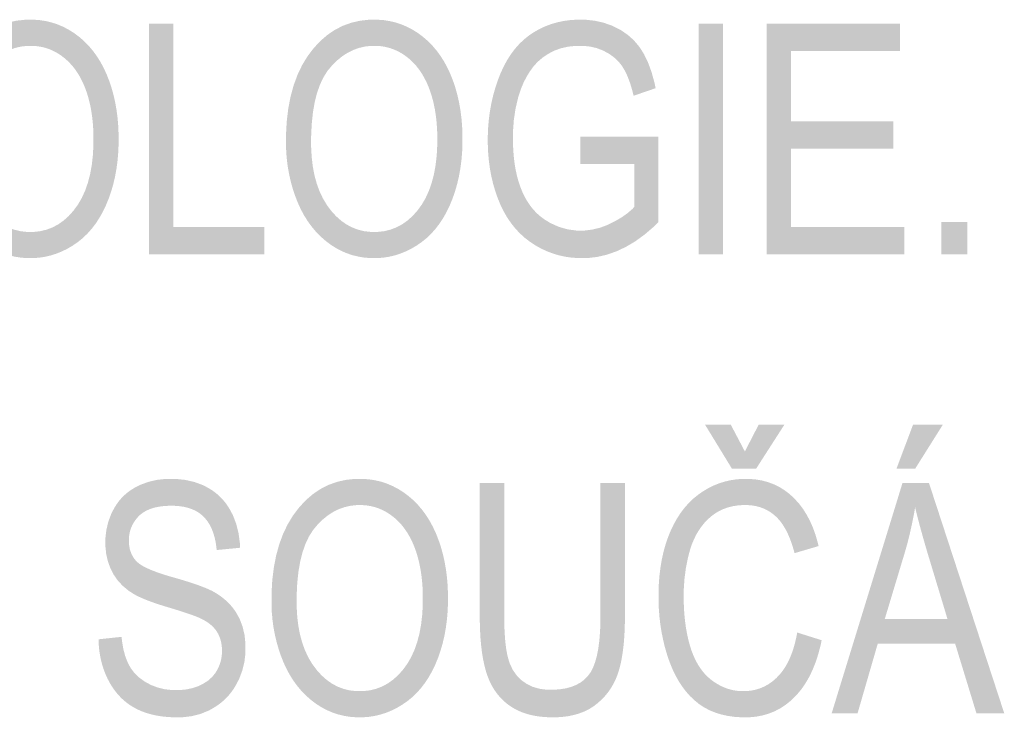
# Model space of a CAD drawing. Header units: millimetres. Extents: x 0 to 78750, y 0 to 63000.
# Tile 59 of 69: x 74565 to 75366, y 12888 to 13456. Entities that reach past the tile are written whole.
import ezdxf

# ---------------------------------------------------------------- set-up
doc = ezdxf.new("R2010")
doc.units = ezdxf.units.MM
doc.header["$LTSCALE"] = 1000
doc.layers.add('Text obecně', color=7, linetype='Continuous')

msp = doc.modelspace()

# ---------------------------------------------------------------- hatches: boundary and pattern name
at = {"layer": 'Text obecně', "linetype": 'Continuous', "lineweight": -3, "transparency": 33554687}
h = msp.add_hatch(color=7, dxfattribs=at)
h.paths.add_polyline_path([(74502.14, 13356.39), (74502.14, 13362.22), (74502.45, 13367.73), (74502.76, 13373.25), (74503.39, 13378.45), (74504.02, 13383.65), (74504.96, 13388.54), (74505.9, 13393.42), (74507.15, 13397.98), (74508.41, 13402.55), (74509.97, 13406.79), (74511.54, 13411.05), (74513.42, 13414.98), (74515.3, 13418.91), (74517.5, 13422.53), (74519.69, 13426.15), (74522.2, 13429.44), (74524.71, 13432.75), (74527.39, 13435.63), (74530.08, 13438.52), (74532.95, 13440.99), (74535.83, 13443.47), (74538.88, 13445.53), (74541.94, 13447.6), (74545.17, 13449.25), (74548.41, 13450.9), (74551.83, 13452.13), (74555.25, 13453.37), (74558.84, 13454.2), (74562.45, 13455.02), (74566.23, 13455.43), (74570.02, 13455.84), (74573.98, 13455.84), (74576.58, 13455.84), (74579.11, 13455.65), (74581.64, 13455.46), (74584.11, 13455.07), (74586.58, 13454.69), (74588.99, 13454.1), (74591.39, 13453.52), (74593.73, 13452.75), (74596.07, 13451.97), (74598.35, 13451), (74600.62, 13450.04), (74602.84, 13448.87), (74605.06, 13447.71), (74607.21, 13446.35), (74609.35, 13445), (74611.44, 13443.45), (74613.52, 13441.9), (74615.49, 13440.2), (74617.45, 13438.49), (74619.28, 13436.63), (74621.12, 13434.78), (74622.83, 13432.77), (74624.55, 13430.76), (74626.14, 13428.6), (74627.72, 13426.44), (74629.19, 13424.13), (74630.65, 13421.81), (74632, 13419.35), (74633.34, 13416.87), (74634.56, 13414.26), (74635.78, 13411.64), (74636.87, 13408.87), (74637.96, 13406.09), (74638.92, 13403.22), (74639.88, 13400.36), (74640.7, 13397.4), (74641.52, 13394.44), (74642.21, 13391.4), (74642.88, 13388.34), (74643.43, 13385.2), (74643.98, 13382.06), (74644.39, 13378.82), (74644.8, 13375.58), (74645.08, 13372.25), (74645.35, 13368.92), (74645.48, 13365.5), (74645.62, 13362.08), (74645.62, 13358.56), (74645.62, 13355), (74645.48, 13351.52), (74645.33, 13348.05), (74645.05, 13344.68), (74644.76, 13341.31), (74644.32, 13338.02), (74643.89, 13334.74), (74643.32, 13331.56), (74642.75, 13328.37), (74642.02, 13325.28), (74641.31, 13322.18), (74640.44, 13319.18), (74639.58, 13316.18), (74638.57, 13313.27), (74637.56, 13310.37), (74636.41, 13307.56), (74635.26, 13304.74), (74633.99, 13302.1), (74632.71, 13299.45), (74631.33, 13296.98), (74629.93, 13294.51), (74628.42, 13292.21), (74626.91, 13289.91), (74625.28, 13287.79), (74623.65, 13285.66), (74621.9, 13283.69), (74620.15, 13281.73), (74618.28, 13279.95), (74616.41, 13278.16), (74614.42, 13276.55), (74612.42, 13274.93), (74610.31, 13273.48), (74608.2, 13272.04), (74606.05, 13270.77), (74603.9, 13269.51), (74601.7, 13268.42), (74599.51, 13267.34), (74597.27, 13266.44), (74595.03, 13265.53), (74592.76, 13264.81), (74590.49, 13264.08), (74588.16, 13263.54), (74585.84, 13263), (74583.49, 13262.64), (74581.13, 13262.28), (74578.72, 13262.1), (74576.33, 13261.91), (74573.88, 13261.91), (74571.23, 13261.91), (74568.65, 13262.11), (74566.07, 13262.31), (74563.57, 13262.71), (74561.06, 13263.11), (74558.62, 13263.71), (74556.19, 13264.31), (74553.82, 13265.11), (74551.45, 13265.91), (74549.16, 13266.91), (74546.86, 13267.9), (74544.64, 13269.1), (74542.41, 13270.3), (74540.25, 13271.7), (74538.09, 13273.1), (74536.01, 13274.7), (74533.93, 13276.3), (74531.97, 13278.04), (74530.01, 13279.78), (74528.18, 13281.67), (74526.35, 13283.56), (74524.64, 13285.6), (74522.93, 13287.63), (74521.36, 13289.82), (74519.77, 13291.99), (74518.32, 13294.33), (74516.87, 13296.65), (74515.54, 13299.12), (74514.21, 13301.59), (74513.01, 13304.22), (74511.81, 13306.84), (74510.74, 13309.6), (74509.66, 13312.36), (74508.72, 13315.17), (74507.78, 13317.97), (74506.97, 13320.82), (74506.17, 13323.66), (74505.5, 13326.55), (74504.82, 13329.43), (74504.29, 13332.35), (74503.75, 13335.28), (74503.34, 13338.24), (74502.94, 13341.21), (74502.68, 13344.21), (74502.41, 13347.22), (74502.27, 13350.26), (74502.14, 13353.31)], flags=16)
h.paths.add_polyline_path([(74522.6, 13356.07), (74522.6, 13351.83), (74522.83, 13347.82), (74523.06, 13343.81), (74523.51, 13340.03), (74523.97, 13336.24), (74524.65, 13332.69), (74525.34, 13329.13), (74526.25, 13325.79), (74527.16, 13322.46), (74528.3, 13319.34), (74529.44, 13316.24), (74530.81, 13313.34), (74532.17, 13310.46), (74533.77, 13307.8), (74535.37, 13305.14), (74537.19, 13302.7), (74539.01, 13300.27), (74540.95, 13298.13), (74542.89, 13296), (74544.94, 13294.17), (74547, 13292.35), (74549.17, 13290.82), (74551.34, 13289.31), (74553.63, 13288.08), (74555.91, 13286.87), (74558.32, 13285.95), (74560.72, 13285.03), (74563.23, 13284.43), (74565.76, 13283.81), (74568.39, 13283.51), (74571.03, 13283.21), (74573.78, 13283.21), (74576.58, 13283.21), (74579.26, 13283.51), (74581.93, 13283.82), (74584.49, 13284.44), (74587.04, 13285.05), (74589.47, 13285.98), (74591.9, 13286.9), (74594.21, 13288.13), (74596.51, 13289.36), (74598.69, 13290.89), (74600.88, 13292.43), (74602.94, 13294.28), (74605, 13296.13), (74606.93, 13298.28), (74608.86, 13300.43), (74610.67, 13302.89), (74612.48, 13305.36), (74614.07, 13308.07), (74615.65, 13310.79), (74617.01, 13313.76), (74618.37, 13316.74), (74619.5, 13319.98), (74620.63, 13323.21), (74621.53, 13326.7), (74622.44, 13330.19), (74623.12, 13333.94), (74623.8, 13337.69), (74624.25, 13341.7), (74624.71, 13345.71), (74624.93, 13349.97), (74625.15, 13354.23), (74625.15, 13358.75), (74625.15, 13361.61), (74625.06, 13364.38), (74624.96, 13367.15), (74624.77, 13369.83), (74624.57, 13372.51), (74624.29, 13375.09), (74623.99, 13377.68), (74623.61, 13380.18), (74623.22, 13382.68), (74622.73, 13385.08), (74622.25, 13387.49), (74621.68, 13389.8), (74621.09, 13392.11), (74620.42, 13394.34), (74619.74, 13396.56), (74618.96, 13398.7), (74618.19, 13400.83), (74617.33, 13402.84), (74616.46, 13404.86), (74615.51, 13406.75), (74614.55, 13408.64), (74613.51, 13410.42), (74612.47, 13412.19), (74611.34, 13413.84), (74610.21, 13415.5), (74608.99, 13417.03), (74607.76, 13418.57), (74606.45, 13419.98), (74605.14, 13421.39), (74603.74, 13422.69), (74602.34, 13423.98), (74600.84, 13425.16), (74599.36, 13426.33), (74597.82, 13427.36), (74596.28, 13428.38), (74594.71, 13429.27), (74593.13, 13430.15), (74591.49, 13430.88), (74589.87, 13431.61), (74588.2, 13432.2), (74586.52, 13432.79), (74584.8, 13433.23), (74583.09, 13433.67), (74581.32, 13433.97), (74579.56, 13434.26), (74577.75, 13434.41), (74575.94, 13434.55), (74574.09, 13434.55), (74571.45, 13434.55), (74568.91, 13434.27), (74566.36, 13433.99), (74563.91, 13433.42), (74561.46, 13432.86), (74559.1, 13432.01), (74556.74, 13431.16), (74554.47, 13430.03), (74552.21, 13428.9), (74550.03, 13427.49), (74547.85, 13426.08), (74545.77, 13424.37), (74543.68, 13422.68), (74541.69, 13420.71), (74539.7, 13418.72), (74537.8, 13416.46), (74535.91, 13414.2), (74534.24, 13411.56), (74532.57, 13408.93), (74531.15, 13405.91), (74529.73, 13402.89), (74528.54, 13399.49), (74527.35, 13396.1), (74526.41, 13392.32), (74525.45, 13388.55), (74524.74, 13384.39), (74524.03, 13380.24), (74523.55, 13375.71), (74523.07, 13371.18), (74522.84, 13366.27), (74522.6, 13361.36)])
h = msp.add_hatch(color=7, dxfattribs=at)
h.paths.add_polyline_path([(74781.67, 13356.39), (74781.67, 13362.22), (74781.99, 13367.73), (74782.3, 13373.25), (74782.93, 13378.45), (74783.55, 13383.65), (74784.49, 13388.54), (74785.43, 13393.42), (74786.69, 13397.98), (74787.94, 13402.55), (74789.51, 13406.79), (74791.07, 13411.05), (74792.96, 13414.98), (74794.83, 13418.91), (74797.03, 13422.53), (74799.22, 13426.15), (74801.73, 13429.44), (74804.24, 13432.75), (74806.93, 13435.63), (74809.62, 13438.52), (74812.49, 13440.99), (74815.36, 13443.47), (74818.42, 13445.53), (74821.47, 13447.6), (74824.71, 13449.25), (74827.94, 13450.9), (74831.36, 13452.13), (74834.78, 13453.37), (74838.38, 13454.2), (74841.98, 13455.02), (74845.77, 13455.43), (74849.55, 13455.84), (74853.52, 13455.84), (74856.12, 13455.84), (74858.65, 13455.65), (74861.18, 13455.46), (74863.65, 13455.07), (74866.12, 13454.69), (74868.53, 13454.1), (74870.93, 13453.52), (74873.27, 13452.75), (74875.61, 13451.97), (74877.88, 13451), (74880.16, 13450.04), (74882.37, 13448.87), (74884.59, 13447.71), (74886.74, 13446.35), (74888.89, 13445), (74890.97, 13443.45), (74893.06, 13441.9), (74895.02, 13440.2), (74896.98, 13438.49), (74898.82, 13436.63), (74900.65, 13434.78), (74902.37, 13432.77), (74904.08, 13430.76), (74905.67, 13428.6), (74907.26, 13426.44), (74908.73, 13424.13), (74910.19, 13421.81), (74911.54, 13419.35), (74912.87, 13416.87), (74914.1, 13414.26), (74915.31, 13411.64), (74916.41, 13408.87), (74917.5, 13406.09), (74918.46, 13403.22), (74919.41, 13400.36), (74920.23, 13397.4), (74921.05, 13394.44), (74921.74, 13391.4), (74922.42, 13388.34), (74922.97, 13385.2), (74923.51, 13382.06), (74923.93, 13378.82), (74924.33, 13375.58), (74924.61, 13372.25), (74924.88, 13368.92), (74925.02, 13365.5), (74925.15, 13362.08), (74925.15, 13358.56), (74925.15, 13355), (74925.01, 13351.52), (74924.87, 13348.05), (74924.58, 13344.68), (74924.3, 13341.31), (74923.86, 13338.02), (74923.43, 13334.74), (74922.85, 13331.56), (74922.28, 13328.37), (74921.56, 13325.28), (74920.83, 13322.18), (74919.98, 13319.18), (74919.11, 13316.18), (74918.11, 13313.27), (74917.1, 13310.37), (74915.95, 13307.56), (74914.8, 13304.74), (74913.52, 13302.1), (74912.25, 13299.45), (74910.86, 13296.98), (74909.47, 13294.51), (74907.96, 13292.21), (74906.45, 13289.91), (74904.82, 13287.79), (74903.18, 13285.66), (74901.43, 13283.69), (74899.68, 13281.73), (74897.81, 13279.95), (74895.94, 13278.16), (74893.95, 13276.55), (74891.96, 13274.93), (74889.85, 13273.48), (74887.74, 13272.04), (74885.59, 13270.77), (74883.44, 13269.51), (74881.24, 13268.42), (74879.05, 13267.34), (74876.81, 13266.44), (74874.57, 13265.53), (74872.29, 13264.81), (74870.02, 13264.08), (74867.7, 13263.54), (74865.38, 13263), (74863.02, 13262.64), (74860.67, 13262.28), (74858.26, 13262.1), (74855.85, 13261.91), (74853.41, 13261.91), (74850.76, 13261.91), (74848.19, 13262.11), (74845.61, 13262.31), (74843.11, 13262.71), (74840.59, 13263.11), (74838.16, 13263.71), (74835.72, 13264.31), (74833.35, 13265.11), (74830.99, 13265.91), (74828.69, 13266.91), (74826.4, 13267.9), (74824.17, 13269.1), (74821.94, 13270.3), (74819.79, 13271.7), (74817.63, 13273.1), (74815.55, 13274.7), (74813.46, 13276.3), (74811.5, 13278.04), (74809.55, 13279.78), (74807.71, 13281.67), (74805.88, 13283.56), (74804.18, 13285.6), (74802.47, 13287.63), (74800.89, 13289.82), (74799.31, 13291.99), (74797.86, 13294.33), (74796.4, 13296.65), (74795.07, 13299.12), (74793.75, 13301.59), (74792.55, 13304.22), (74791.35, 13306.84), (74790.27, 13309.6), (74789.2, 13312.36), (74788.26, 13315.17), (74787.32, 13317.97), (74786.51, 13320.82), (74785.7, 13323.66), (74785.03, 13326.55), (74784.36, 13329.43), (74783.82, 13332.35), (74783.29, 13335.28), (74782.88, 13338.24), (74782.48, 13341.21), (74782.21, 13344.21), (74781.94, 13347.22), (74781.81, 13350.26), (74781.67, 13353.31)], flags=16)
h.paths.add_polyline_path([(74802.14, 13356.07), (74802.14, 13351.83), (74802.37, 13347.82), (74802.59, 13343.81), (74803.05, 13340.03), (74803.5, 13336.24), (74804.19, 13332.69), (74804.87, 13329.13), (74805.78, 13325.79), (74806.7, 13322.46), (74807.84, 13319.34), (74808.97, 13316.24), (74810.34, 13313.34), (74811.71, 13310.46), (74813.3, 13307.8), (74814.9, 13305.14), (74816.72, 13302.7), (74818.54, 13300.27), (74820.48, 13298.13), (74822.42, 13296), (74824.48, 13294.17), (74826.53, 13292.35), (74828.7, 13290.82), (74830.87, 13289.31), (74833.16, 13288.08), (74835.45, 13286.87), (74837.85, 13285.95), (74840.25, 13285.03), (74842.77, 13284.43), (74845.29, 13283.81), (74847.93, 13283.51), (74850.56, 13283.21), (74853.31, 13283.21), (74856.12, 13283.21), (74858.79, 13283.51), (74861.47, 13283.82), (74864.02, 13284.44), (74866.58, 13285.05), (74869.01, 13285.98), (74871.44, 13286.9), (74873.74, 13288.13), (74876.05, 13289.36), (74878.23, 13290.89), (74880.41, 13292.43), (74882.47, 13294.28), (74884.53, 13296.13), (74886.47, 13298.28), (74888.4, 13300.43), (74890.21, 13302.89), (74892.02, 13305.36), (74893.61, 13308.07), (74895.19, 13310.79), (74896.54, 13313.76), (74897.9, 13316.74), (74899.04, 13319.98), (74900.17, 13323.21), (74901.07, 13326.7), (74901.98, 13330.19), (74902.66, 13333.94), (74903.33, 13337.69), (74903.78, 13341.7), (74904.24, 13345.71), (74904.46, 13349.97), (74904.69, 13354.23), (74904.69, 13358.75), (74904.69, 13361.61), (74904.6, 13364.38), (74904.5, 13367.15), (74904.3, 13369.83), (74904.11, 13372.51), (74903.82, 13375.09), (74903.53, 13377.68), (74903.14, 13380.18), (74902.76, 13382.68), (74902.27, 13385.08), (74901.79, 13387.49), (74901.21, 13389.8), (74900.62, 13392.11), (74899.95, 13394.34), (74899.27, 13396.56), (74898.5, 13398.7), (74897.72, 13400.83), (74896.86, 13402.84), (74896, 13404.86), (74895.04, 13406.75), (74894.09, 13408.64), (74893.04, 13410.42), (74892, 13412.19), (74890.87, 13413.84), (74889.74, 13415.5), (74888.52, 13417.03), (74887.3, 13418.57), (74885.98, 13419.98), (74884.67, 13421.39), (74883.27, 13422.69), (74881.87, 13423.98), (74880.38, 13425.16), (74878.89, 13426.33), (74877.36, 13427.36), (74875.82, 13428.38), (74874.24, 13429.27), (74872.65, 13430.15), (74871.03, 13430.88), (74869.4, 13431.61), (74867.73, 13432.2), (74866.06, 13432.79), (74864.34, 13433.23), (74862.62, 13433.67), (74860.86, 13433.97), (74859.09, 13434.26), (74857.29, 13434.41), (74855.47, 13434.55), (74853.62, 13434.55), (74850.98, 13434.55), (74848.44, 13434.27), (74845.89, 13433.99), (74843.44, 13433.42), (74840.99, 13432.86), (74838.63, 13432.01), (74836.28, 13431.16), (74834.01, 13430.03), (74831.74, 13428.9), (74829.56, 13427.49), (74827.39, 13426.08), (74825.31, 13424.37), (74823.22, 13422.68), (74821.23, 13420.71), (74819.24, 13418.72), (74817.34, 13416.46), (74815.43, 13414.2), (74813.78, 13411.56), (74812.11, 13408.93), (74810.68, 13405.91), (74809.26, 13402.89), (74808.07, 13399.49), (74806.89, 13396.1), (74805.94, 13392.32), (74804.99, 13388.55), (74804.27, 13384.39), (74803.56, 13380.24), (74803.09, 13375.71), (74802.61, 13371.18), (74802.38, 13366.27), (74802.14, 13361.36)])
for points in [[(75020.96, 13338.51), (75020.96, 13360.67), (75084.42, 13360.67), (75084.42, 13291.17), (75080.76, 13287.53), (75077.05, 13284.34), (75073.33, 13281.15), (75069.56, 13278.41), (75065.79, 13275.67), (75061.96, 13273.38), (75058.13, 13271.1), (75054.24, 13269.26), (75050.36, 13267.42), (75046.42, 13266.05), (75042.49, 13264.67), (75038.49, 13263.75), (75034.51, 13262.83), (75030.47, 13262.37), (75026.43, 13261.91), (75022.33, 13261.91), (75019.58, 13261.91), (75016.88, 13262.1), (75014.18, 13262.28), (75011.54, 13262.65), (75008.91, 13263.02), (75006.34, 13263.58), (75003.76, 13264.13), (75001.26, 13264.87), (74998.75, 13265.62), (74996.3, 13266.54), (74993.86, 13267.46), (74991.47, 13268.57), (74989.09, 13269.68), (74986.77, 13270.97), (74984.45, 13272.27), (74982.19, 13273.75), (74979.94, 13275.23), (74977.83, 13276.87), (74975.71, 13278.51), (74973.72, 13280.32), (74971.74, 13282.13), (74969.9, 13284.1), (74968.06, 13286.08), (74966.35, 13288.22), (74964.66, 13290.35), (74963.09, 13292.66), (74961.52, 13294.96), (74960.09, 13297.43), (74958.66, 13299.9), (74957.38, 13302.53), (74956.09, 13305.17), (74954.94, 13307.97), (74953.79, 13310.77), (74952.79, 13313.64), (74951.78, 13316.53), (74950.91, 13319.49), (74950.05, 13322.45), (74949.33, 13325.5), (74948.62, 13328.54), (74948.03, 13331.66), (74947.46, 13334.79), (74947.03, 13338), (74946.6, 13341.21), (74946.31, 13344.5), (74946.02, 13347.79), (74945.87, 13351.16), (74945.74, 13354.53), (74945.74, 13357.98), (74945.74, 13361.41), (74945.87, 13364.77), (74946.02, 13368.13), (74946.31, 13371.45), (74946.6, 13374.76), (74947.02, 13378.01), (74947.45, 13381.26), (74948.02, 13384.45), (74948.59, 13387.65), (74949.31, 13390.78), (74950.03, 13393.92), (74950.89, 13397), (74951.74, 13400.07), (74952.75, 13403.1), (74953.74, 13406.12), (74954.89, 13409.09), (74956.04, 13412.06), (74957.3, 13414.83), (74958.57, 13417.61), (74959.96, 13420.19), (74961.36, 13422.78), (74962.88, 13425.17), (74964.4, 13427.56), (74966.05, 13429.77), (74967.69, 13431.97), (74969.46, 13433.98), (74971.23, 13435.99), (74973.13, 13437.81), (74975.03, 13439.63), (74977.05, 13441.26), (74979.08, 13442.89), (74981.22, 13444.33), (74983.37, 13445.77), (74985.6, 13447.03), (74987.83, 13448.29), (74990.14, 13449.37), (74992.45, 13450.45), (74994.85, 13451.35), (74997.24, 13452.25), (74999.71, 13452.96), (75002.18, 13453.68), (75004.74, 13454.22), (75007.29, 13454.76), (75009.93, 13455.13), (75012.57, 13455.48), (75015.29, 13455.66), (75018, 13455.84), (75020.8, 13455.84), (75024.87, 13455.84), (75028.74, 13455.43), (75032.61, 13455.02), (75036.28, 13454.2), (75039.96, 13453.37), (75043.44, 13452.13), (75046.92, 13450.9), (75050.21, 13449.25), (75053.49, 13447.6), (75056.42, 13445.63), (75059.35, 13443.64), (75061.93, 13441.35), (75064.5, 13439.05), (75066.73, 13436.43), (75068.94, 13433.81), (75070.82, 13430.85), (75072.68, 13427.91), (75074.32, 13424.51), (75075.97, 13421.12), (75077.38, 13417.27), (75078.8, 13413.43), (75079.99, 13409.14), (75081.19, 13404.84), (75082.17, 13400.11), (75064.27, 13393.97), (75063.42, 13397.55), (75062.48, 13400.75), (75061.53, 13403.95), (75060.48, 13406.77), (75059.43, 13409.58), (75058.29, 13412.01), (75057.13, 13414.45), (75055.88, 13416.49), (75054.63, 13418.55), (75053.11, 13420.39), (75051.59, 13422.24), (75049.79, 13423.87), (75048.01, 13425.51), (75045.95, 13426.95), (75043.89, 13428.39), (75041.56, 13429.62), (75039.24, 13430.85), (75036.78, 13431.77), (75034.33, 13432.7), (75031.75, 13433.32), (75029.16, 13433.94), (75026.46, 13434.24), (75023.75, 13434.55), (75020.91, 13434.55), (75017.5, 13434.55), (75014.34, 13434.23), (75011.17, 13433.91), (75008.23, 13433.25), (75005.29, 13432.61), (75002.58, 13431.64), (74999.87, 13430.67), (74997.39, 13429.38), (74994.91, 13428.08), (74992.67, 13426.58), (74990.43, 13425.08), (74988.43, 13423.38), (74986.43, 13421.69), (74984.66, 13419.78), (74982.91, 13417.87), (74981.39, 13415.76), (74979.86, 13413.65), (74978.51, 13411.44), (74977.17, 13409.23), (74975.98, 13406.91), (74974.8, 13404.59), (74973.79, 13402.17), (74972.77, 13399.75), (74971.93, 13397.22), (74970.5, 13392.88), (74969.43, 13388.35), (74968.35, 13383.82), (74967.63, 13379.1), (74966.91, 13374.39), (74966.56, 13369.49), (74966.2, 13364.6), (74966.2, 13359.51), (74966.2, 13356.38), (74966.31, 13353.38), (74966.41, 13350.38), (74966.63, 13347.5), (74966.84, 13344.63), (74967.17, 13341.87), (74967.49, 13339.12), (74967.92, 13336.51), (74968.36, 13333.89), (74968.9, 13331.39), (74969.44, 13328.9), (74970.09, 13326.54), (74970.73, 13324.17), (74971.48, 13321.93), (74972.24, 13319.7), (74973.1, 13317.59), (74973.97, 13315.48), (74974.93, 13313.5), (74975.89, 13311.53), (74976.94, 13309.69), (74978, 13307.85), (74979.16, 13306.16), (74980.32, 13304.45), (74981.58, 13302.89), (74982.83, 13301.32), (74984.18, 13299.89), (74985.54, 13298.46), (74986.99, 13297.16), (74988.45, 13295.87), (74989.99, 13294.71), (74991.55, 13293.55), (74993.2, 13292.53), (74996.49, 13290.49), (74999.89, 13288.95), (75003.3, 13287.42), (75006.79, 13286.4), (75010.3, 13285.37), (75013.9, 13284.86), (75017.5, 13284.35), (75021.22, 13284.35), (75024.44, 13284.35), (75027.62, 13284.74), (75030.8, 13285.13), (75033.95, 13285.9), (75037.09, 13286.67), (75040.2, 13287.83), (75043.3, 13288.99), (75046.37, 13290.54), (75049.44, 13292.08), (75052.14, 13293.67), (75054.83, 13295.27), (75057.16, 13296.92), (75059.49, 13298.57), (75061.44, 13300.27), (75063.4, 13301.97), (75064.98, 13303.72), (75064.98, 13338.51)], [(74670.32, 13265.06), (74670.32, 13452.56), (74690.21, 13452.56), (74690.21, 13287.21), (74764.07, 13287.21), (74764.07, 13265.06)], [(75117.11, 13265.06), (75117.11, 13452.56), (75137.01, 13452.56), (75137.01, 13265.06)], [(75172.33, 13265.06), (75172.33, 13452.56), (75280.95, 13452.56), (75280.95, 13430.41), (75192.22, 13430.41), (75192.22, 13373.1), (75275.34, 13373.1), (75275.34, 13350.95), (75192.22, 13350.95), (75192.22, 13287.21), (75284.38, 13287.21), (75284.38, 13265.06)], [(75314.56, 13265.06), (75314.56, 13291.21), (75335.49, 13291.21), (75335.49, 13265.06)], [(74629.27, 12951.86), (74648.02, 12953.87), (74648.36, 12950.35), (74648.91, 12947.14), (74649.46, 12943.93), (74650.24, 12941.04), (74651.01, 12938.15), (74652, 12935.57), (74653.01, 12933), (74654.21, 12930.74), (74655.44, 12928.49), (74656.99, 12926.44), (74658.54, 12924.4), (74660.43, 12922.58), (74662.32, 12920.75), (74664.54, 12919.14), (74666.77, 12917.53), (74669.33, 12916.14), (74671.89, 12914.74), (74674.61, 12913.71), (74677.32, 12912.66), (74680.21, 12911.96), (74683.09, 12911.27), (74686.13, 12910.91), (74689.17, 12910.57), (74692.37, 12910.57), (74695.21, 12910.57), (74697.89, 12910.83), (74700.57, 12911.09), (74703.07, 12911.63), (74705.58, 12912.15), (74707.93, 12912.95), (74710.27, 12913.74), (74712.44, 12914.79), (74714.62, 12915.85), (74716.52, 12917.1), (74718.42, 12918.36), (74720.04, 12919.81), (74721.66, 12921.26), (74723, 12922.9), (74724.34, 12924.55), (74725.4, 12926.39), (74726.46, 12928.23), (74727.26, 12930.16), (74728.06, 12932.08), (74728.59, 12934.09), (74729.12, 12936.1), (74729.39, 12938.19), (74729.65, 12940.28), (74729.65, 12942.45), (74729.65, 12944.66), (74729.4, 12946.73), (74729.14, 12948.8), (74728.64, 12950.73), (74728.12, 12952.65), (74727.37, 12954.44), (74726.6, 12956.23), (74725.58, 12957.88), (74724.56, 12959.52), (74723.21, 12961.04), (74721.85, 12962.55), (74720.16, 12963.94), (74718.47, 12965.32), (74716.44, 12966.57), (74714.41, 12967.82), (74712.05, 12968.94), (74711.29, 12969.31), (74710.3, 12969.73), (74709.31, 12970.15), (74708.1, 12970.62), (74706.88, 12971.09), (74705.43, 12971.61), (74703.98, 12972.13), (74702.31, 12972.7), (74700.63, 12973.27), (74698.73, 12973.9), (74696.81, 12974.52), (74694.69, 12975.19), (74692.55, 12975.87), (74690.18, 12976.59), (74687.81, 12977.32), (74685.22, 12978.1), (74682.62, 12978.87), (74680.22, 12979.64), (74677.83, 12980.4), (74675.61, 12981.16), (74673.41, 12981.91), (74671.39, 12982.65), (74669.39, 12983.4), (74667.57, 12984.13), (74665.75, 12984.86), (74664.13, 12985.59), (74662.52, 12986.31), (74661.09, 12987.01), (74659.66, 12987.73), (74658.43, 12988.42), (74657.2, 12989.12), (74656.16, 12989.81), (74653.48, 12991.57), (74651.13, 12993.54), (74648.79, 12995.51), (74646.78, 12997.7), (74644.78, 12999.88), (74643.12, 13002.28), (74641.46, 13004.67), (74640.15, 13007.28), (74638.83, 13009.89), (74637.84, 13012.65), (74636.85, 13015.42), (74636.19, 13018.33), (74635.53, 13021.26), (74635.2, 13024.33), (74634.87, 13027.4), (74634.87, 13030.64), (74634.87, 13034.19), (74635.28, 13037.62), (74635.68, 13041.06), (74636.49, 13044.38), (74637.3, 13047.7), (74638.51, 13050.91), (74639.72, 13054.11), (74641.33, 13057.2), (74642.14, 13058.74), (74643.05, 13060.19), (74643.94, 13061.64), (74644.94, 13063), (74645.93, 13064.36), (74647.01, 13065.62), (74648.1, 13066.89), (74649.28, 13068.06), (74650.46, 13069.23), (74651.73, 13070.31), (74653.01, 13071.39), (74654.37, 13072.38), (74655.73, 13073.36), (74657.19, 13074.26), (74658.65, 13075.15), (74660.21, 13075.95), (74663.3, 13077.54), (74666.58, 13078.74), (74669.86, 13079.94), (74673.3, 13080.74), (74676.75, 13081.54), (74680.37, 13081.94), (74683.99, 13082.35), (74687.78, 13082.35), (74691.97, 13082.35), (74695.89, 13081.93), (74699.83, 13081.51), (74703.51, 13080.67), (74707.2, 13079.83), (74710.64, 13078.57), (74714.08, 13077.31), (74717.27, 13075.63), (74718.86, 13074.79), (74720.36, 13073.85), (74721.87, 13072.92), (74723.28, 13071.88), (74724.69, 13070.84), (74726.01, 13069.71), (74727.33, 13068.57), (74728.56, 13067.34), (74729.79, 13066.09), (74730.92, 13064.76), (74732.05, 13063.43), (74733.1, 13062), (74734.14, 13060.57), (74735.09, 13059.03), (74736.04, 13057.5), (74736.9, 13055.87), (74738.62, 13052.6), (74739.94, 13049.13), (74741.26, 13045.65), (74742.19, 13041.96), (74743.1, 13038.26), (74743.63, 13034.36), (74744.16, 13030.45), (74744.28, 13026.32), (74725.31, 13024.47), (74725.11, 13026.7), (74724.81, 13028.78), (74724.5, 13030.87), (74724.08, 13032.83), (74723.65, 13034.79), (74723.12, 13036.6), (74722.58, 13038.42), (74721.93, 13040.1), (74721.28, 13041.78), (74720.51, 13043.33), (74719.74, 13044.88), (74718.86, 13046.28), (74717.98, 13047.7), (74716.99, 13048.97), (74715.99, 13050.24), (74714.87, 13051.38), (74713.76, 13052.52), (74712.52, 13053.51), (74711.28, 13054.51), (74709.9, 13055.36), (74708.52, 13056.22), (74707.01, 13056.92), (74705.5, 13057.64), (74703.86, 13058.21), (74702.22, 13058.78), (74700.44, 13059.2), (74698.67, 13059.63), (74696.77, 13059.92), (74694.85, 13060.19), (74692.82, 13060.34), (74690.78, 13060.48), (74688.61, 13060.48), (74686.35, 13060.48), (74684.24, 13060.35), (74682.13, 13060.22), (74680.17, 13059.97), (74678.22, 13059.7), (74676.42, 13059.32), (74674.62, 13058.94), (74672.97, 13058.41), (74671.32, 13057.9), (74669.83, 13057.26), (74668.34, 13056.61), (74666.99, 13055.84), (74665.65, 13055.06), (74664.46, 13054.16), (74663.27, 13053.25), (74662.24, 13052.22), (74661.21, 13051.19), (74660.3, 13050.11), (74659.4, 13049.02), (74658.62, 13047.88), (74657.84, 13046.75), (74657.2, 13045.55), (74656.55, 13044.36), (74656.04, 13043.12), (74655.52, 13041.87), (74655.13, 13040.57), (74654.74, 13039.27), (74654.48, 13037.93), (74654.22, 13036.58), (74654.1, 13035.17), (74653.97, 13033.77), (74653.97, 13032.32), (74653.97, 13029.79), (74654.34, 13027.49), (74654.7, 13025.18), (74655.43, 13023.1), (74656.16, 13021.02), (74657.26, 13019.16), (74658.36, 13017.31), (74659.83, 13015.68), (74660.55, 13014.86), (74661.56, 13014.04), (74662.56, 13013.22), (74663.86, 13012.39), (74665.17, 13011.56), (74666.75, 13010.73), (74668.35, 13009.9), (74670.22, 13009.06), (74672.1, 13008.23), (74674.27, 13007.39), (74676.44, 13006.54), (74678.9, 13005.7), (74681.36, 13004.85), (74684.11, 13004), (74686.86, 13003.15), (74689.89, 13002.29), (74692.93, 13001.44), (74695.74, 13000.61), (74698.54, 12999.78), (74701.09, 12998.97), (74703.65, 12998.18), (74705.97, 12997.4), (74708.29, 12996.62), (74710.38, 12995.88), (74712.46, 12995.13), (74714.3, 12994.4), (74716.14, 12993.69), (74717.75, 12992.99), (74719.35, 12992.3), (74720.71, 12991.64), (74722.07, 12990.97), (74723.2, 12990.33), (74724.83, 12989.38), (74726.36, 12988.38), (74727.89, 12987.37), (74729.31, 12986.31), (74730.73, 12985.23), (74732.05, 12984.1), (74733.36, 12982.97), (74734.57, 12981.77), (74735.77, 12980.58), (74736.88, 12979.33), (74737.98, 12978.07), (74738.97, 12976.74), (74739.96, 12975.43), (74740.85, 12974.04), (74741.73, 12972.66), (74742.51, 12971.21), (74744.07, 12968.32), (74745.24, 12965.21), (74746.41, 12962.09), (74747.19, 12958.76), (74747.97, 12955.43), (74748.35, 12951.87), (74748.75, 12948.32), (74748.75, 12944.55), (74748.75, 12940.81), (74748.31, 12937.18), (74747.89, 12933.55), (74747.03, 12930.02), (74746.17, 12926.5), (74744.89, 12923.08), (74743.61, 12919.67), (74741.89, 12916.36), (74741.02, 12914.7), (74740.08, 12913.14), (74739.13, 12911.58), (74738.08, 12910.11), (74737.04, 12908.63), (74735.9, 12907.26), (74734.77, 12905.88), (74733.53, 12904.59), (74732.3, 12903.31), (74730.98, 12902.11), (74729.65, 12900.92), (74728.23, 12899.81), (74726.81, 12898.71), (74725.3, 12897.7), (74723.79, 12896.69), (74722.18, 12895.77), (74718.97, 12893.93), (74715.55, 12892.55), (74712.14, 12891.17), (74708.53, 12890.25), (74704.91, 12889.33), (74701.09, 12888.88), (74697.28, 12888.42), (74693.26, 12888.42), (74690.71, 12888.42), (74688.27, 12888.53), (74685.82, 12888.64), (74683.48, 12888.88), (74681.14, 12889.11), (74678.9, 12889.46), (74676.67, 12889.8), (74674.53, 12890.27), (74672.4, 12890.73), (74670.37, 12891.32), (74668.34, 12891.89), (74666.41, 12892.59), (74664.49, 12893.28), (74662.66, 12894.09), (74660.84, 12894.91), (74659.11, 12895.84), (74657.39, 12896.76), (74655.77, 12897.81), (74654.14, 12898.85), (74652.6, 12900.01), (74651.07, 12901.17), (74649.62, 12902.45), (74648.18, 12903.73), (74646.83, 12905.12), (74645.48, 12906.52), (74644.23, 12908.03), (74642.97, 12909.55), (74641.8, 12911.17), (74640.63, 12912.8), (74639.56, 12914.55), (74638.49, 12916.3), (74637.52, 12918.16), (74636.54, 12920.02), (74635.67, 12921.95), (74634.81, 12923.87), (74634.06, 12925.85), (74633.31, 12927.84), (74632.68, 12929.88), (74632.05, 12931.93), (74631.53, 12934.03), (74631.02, 12936.15), (74630.62, 12938.31), (74630.22, 12940.48), (74629.94, 12942.7), (74629.66, 12944.94), (74629.49, 12947.22), (74629.32, 12949.52)], [(75037.31, 13079.06), (75057.21, 13079.06), (75057.21, 12970.76), (75057.21, 12967.23), (75057.13, 12963.88), (75057.05, 12960.53), (75056.89, 12957.35), (75056.73, 12954.19), (75056.49, 12951.2), (75056.25, 12948.22), (75055.93, 12945.41), (75055.61, 12942.61), (75055.21, 12939.98), (75054.81, 12937.36), (75054.33, 12934.91), (75053.85, 12932.47), (75053.29, 12930.22), (75052.73, 12927.96), (75052.09, 12925.88), (75051.45, 12923.8), (75050.68, 12921.82), (75049.91, 12919.84), (75049.01, 12917.95), (75048.12, 12916.07), (75047.09, 12914.28), (75046.07, 12912.5), (75044.92, 12910.81), (75043.76, 12909.11), (75042.48, 12907.52), (75041.19, 12905.93), (75039.78, 12904.43), (75038.37, 12902.94), (75036.83, 12901.54), (75035.29, 12900.14), (75033.62, 12898.84), (75031.95, 12897.54), (75030.15, 12896.39), (75028.35, 12895.25), (75026.42, 12894.28), (75024.49, 12893.3), (75022.43, 12892.49), (75020.37, 12891.67), (75018.18, 12891.02), (75015.99, 12890.37), (75013.67, 12889.88), (75011.35, 12889.39), (75008.9, 12889.06), (75006.45, 12888.74), (75003.86, 12888.58), (75001.28, 12888.42), (74998.57, 12888.42), (74995.94, 12888.42), (74993.42, 12888.56), (74990.91, 12888.7), (74988.51, 12888.98), (74986.12, 12889.26), (74983.84, 12889.69), (74981.56, 12890.12), (74979.41, 12890.68), (74977.25, 12891.25), (74975.22, 12891.96), (74973.18, 12892.67), (74971.27, 12893.52), (74969.35, 12894.37), (74967.56, 12895.36), (74965.76, 12896.36), (74964.09, 12897.49), (74962.41, 12898.63), (74960.85, 12899.89), (74959.3, 12901.15), (74957.86, 12902.54), (74956.43, 12903.92), (74955.11, 12905.44), (74953.8, 12906.95), (74952.6, 12908.6), (74951.4, 12910.24), (74950.33, 12912.01), (74949.25, 12913.78), (74948.3, 12915.67), (74947.33, 12917.57), (74946.5, 12919.6), (74945.66, 12921.62), (74944.95, 12923.77), (74944.23, 12925.92), (74943.6, 12928.27), (74942.98, 12930.61), (74942.44, 12933.16), (74941.91, 12935.7), (74941.46, 12938.44), (74941.01, 12941.18), (74940.66, 12944.11), (74940.29, 12947.05), (74940.03, 12950.19), (74939.75, 12953.32), (74939.58, 12956.65), (74939.4, 12959.98), (74939.31, 12963.51), (74939.22, 12967.03), (74939.22, 12970.76), (74939.22, 13079.06), (74959.11, 13079.06), (74959.11, 12970.93), (74959.11, 12967.87), (74959.17, 12965.02), (74959.23, 12962.17), (74959.34, 12959.52), (74959.45, 12956.87), (74959.63, 12954.42), (74959.79, 12951.97), (74960.02, 12949.72), (74960.24, 12947.47), (74960.53, 12945.42), (74960.81, 12943.38), (74961.15, 12941.53), (74961.49, 12939.68), (74961.89, 12938.04), (74962.29, 12936.39), (74962.74, 12934.95), (74963.65, 12932.06), (74964.88, 12929.49), (74966.11, 12926.93), (74967.67, 12924.7), (74969.23, 12922.48), (74971.12, 12920.58), (74973, 12918.68), (74975.21, 12917.12), (74977.42, 12915.55), (74979.88, 12914.38), (74982.33, 12913.2), (74985.04, 12912.42), (74987.74, 12911.63), (74990.69, 12911.25), (74993.64, 12910.85), (74996.83, 12910.85), (74999.57, 12910.85), (75002.11, 12911.05), (75004.64, 12911.24), (75006.98, 12911.63), (75009.32, 12912.01), (75011.47, 12912.6), (75013.61, 12913.18), (75015.57, 12913.95), (75017.51, 12914.73), (75019.26, 12915.7), (75021.02, 12916.66), (75022.58, 12917.83), (75024.13, 12918.99), (75025.48, 12920.34), (75026.84, 12921.7), (75028.01, 12923.25), (75029.18, 12924.8), (75030.19, 12926.71), (75031.21, 12928.61), (75032.08, 12930.88), (75032.95, 12933.14), (75033.68, 12935.77), (75034.41, 12938.39), (75034.99, 12941.37), (75035.57, 12944.34), (75036, 12947.68), (75036.44, 12951.02), (75036.73, 12954.72), (75037.02, 12958.42), (75037.17, 12962.47), (75037.31, 12966.51), (75037.31, 12970.93)]]:
    msp.add_hatch(color=7, dxfattribs=at).paths.add_polyline_path(points, flags=16)
h = msp.add_hatch(color=7, dxfattribs=at)
h.paths.add_polyline_path([(75197.26, 12957.39), (75217.15, 12951.12), (75216.37, 12947.31), (75215.43, 12943.71), (75214.5, 12940.11), (75213.41, 12936.74), (75212.32, 12933.37), (75211.07, 12930.22), (75209.82, 12927.09), (75208.42, 12924.17), (75207.01, 12921.25), (75205.45, 12918.57), (75203.9, 12915.88), (75202.18, 12913.41), (75200.46, 12910.95), (75198.59, 12908.72), (75196.72, 12906.48), (75194.69, 12904.48), (75192.66, 12902.47), (75190.53, 12900.71), (75188.38, 12898.96), (75186.13, 12897.45), (75183.88, 12895.94), (75181.51, 12894.69), (75179.15, 12893.43), (75176.67, 12892.43), (75174.19, 12891.43), (75171.6, 12890.68), (75169.01, 12889.92), (75166.31, 12889.42), (75163.6, 12888.92), (75160.78, 12888.66), (75157.97, 12888.42), (75155.04, 12888.42), (75152.01, 12888.42), (75149.11, 12888.61), (75146.23, 12888.8), (75143.48, 12889.18), (75140.73, 12889.57), (75138.12, 12890.15), (75135.51, 12890.73), (75133.04, 12891.5), (75130.58, 12892.27), (75128.26, 12893.24), (75125.93, 12894.2), (75123.75, 12895.36), (75121.57, 12896.52), (75119.53, 12897.86), (75117.49, 12899.22), (75115.59, 12900.76), (75113.69, 12902.31), (75111.9, 12904.02), (75110.12, 12905.74), (75108.44, 12907.62), (75106.77, 12909.51), (75105.22, 12911.57), (75103.66, 12913.64), (75102.21, 12915.87), (75100.77, 12918.1), (75099.44, 12920.51), (75098.1, 12922.92), (75096.88, 12925.5), (75095.66, 12928.08), (75094.56, 12930.83), (75093.45, 12933.59), (75092.46, 12936.51), (75091.47, 12939.44), (75090.6, 12942.42), (75089.74, 12945.4), (75088.99, 12948.44), (75088.25, 12951.47), (75087.63, 12954.56), (75087.01, 12957.65), (75086.51, 12960.79), (75086.02, 12963.93), (75085.64, 12967.13), (75085.27, 12970.32), (75085.03, 12973.57), (75084.78, 12976.82), (75084.65, 12980.12), (75084.53, 12983.43), (75084.53, 12986.78), (75084.53, 12990.45), (75084.67, 12993.99), (75084.81, 12997.54), (75085.09, 13000.97), (75085.37, 13004.39), (75085.79, 13007.71), (75086.21, 13011.02), (75086.77, 13014.21), (75087.33, 13017.41), (75088.03, 13020.48), (75088.73, 13023.55), (75089.57, 13026.52), (75090.41, 13029.48), (75091.39, 13032.32), (75092.37, 13035.17), (75093.48, 13037.89), (75094.61, 13040.62), (75095.84, 13043.18), (75097.08, 13045.74), (75098.44, 13048.14), (75099.79, 13050.54), (75101.27, 13052.77), (75102.75, 13055.01), (75104.34, 13057.08), (75105.94, 13059.16), (75107.64, 13061.06), (75109.35, 13062.96), (75111.19, 13064.71), (75113.02, 13066.45), (75114.96, 13068.03), (75116.91, 13069.61), (75118.98, 13071.03), (75121.04, 13072.43), (75123.16, 13073.68), (75125.28, 13074.92), (75127.45, 13075.98), (75129.62, 13077.04), (75131.84, 13077.92), (75134.07, 13078.8), (75136.34, 13079.52), (75138.62, 13080.22), (75140.94, 13080.76), (75143.27, 13081.28), (75145.65, 13081.64), (75148.03, 13081.99), (75150.45, 13082.17), (75152.88, 13082.35), (75155.37, 13082.35), (75158.18, 13082.35), (75160.89, 13082.12), (75163.59, 13081.9), (75166.18, 13081.45), (75168.77, 13081), (75171.25, 13080.33), (75173.73, 13079.66), (75176.1, 13078.76), (75178.46, 13077.86), (75180.72, 13076.75), (75182.97, 13075.63), (75185.12, 13074.28), (75187.26, 13072.93), (75189.29, 13071.37), (75191.33, 13069.8), (75193.24, 13068.01), (75195.16, 13066.21), (75196.93, 13064.24), (75198.71, 13062.27), (75200.34, 13060.11), (75201.97, 13057.96), (75203.45, 13055.62), (75204.93, 13053.29), (75206.27, 13050.76), (75207.6, 13048.24), (75208.8, 13045.54), (75209.99, 13042.84), (75211.04, 13039.96), (75212.08, 13037.07), (75212.98, 13034.01), (75213.88, 13030.93), (75214.64, 13027.69), (75195.09, 13021.94), (75194.44, 13024.49), (75193.71, 13026.88), (75192.98, 13029.26), (75192.18, 13031.47), (75191.38, 13033.68), (75190.51, 13035.71), (75189.63, 13037.75), (75188.69, 13039.61), (75187.74, 13041.48), (75186.72, 13043.16), (75185.7, 13044.85), (75184.61, 13046.36), (75183.51, 13047.88), (75182.35, 13049.22), (75181.17, 13050.55), (75179.94, 13051.72), (75178.7, 13052.88), (75177.37, 13053.9), (75176.05, 13054.93), (75174.66, 13055.8), (75173.25, 13056.67), (75171.77, 13057.41), (75170.28, 13058.13), (75168.72, 13058.72), (75167.17, 13059.3), (75165.52, 13059.74), (75163.88, 13060.18), (75162.16, 13060.46), (75160.44, 13060.76), (75158.64, 13060.9), (75156.83, 13061.05), (75154.96, 13061.05), (75152.79, 13061.05), (75150.72, 13060.89), (75148.65, 13060.73), (75146.66, 13060.4), (75144.68, 13060.08), (75142.78, 13059.59), (75140.88, 13059.1), (75139.07, 13058.46), (75137.27, 13057.81), (75135.55, 13057.01), (75133.83, 13056.2), (75132.2, 13055.23), (75130.57, 13054.26), (75129.03, 13053.13), (75127.48, 13051.99), (75126.03, 13050.7), (75124.58, 13049.4), (75123.23, 13047.99), (75121.89, 13046.6), (75120.66, 13045.08), (75119.42, 13043.56), (75118.29, 13041.93), (75117.16, 13040.31), (75116.14, 13038.57), (75115.12, 13036.83), (75114.21, 13034.99), (75113.3, 13033.14), (75112.49, 13031.18), (75111.69, 13029.22), (75110.99, 13027.14), (75110.29, 13025.07), (75109.7, 13022.9), (75108.53, 13018.53), (75107.65, 13014.1), (75106.76, 13009.68), (75106.17, 13005.18), (75105.58, 13000.68), (75105.29, 12996.11), (75105, 12991.55), (75105, 12986.91), (75105, 12983.93), (75105.08, 12981.03), (75105.17, 12978.14), (75105.34, 12975.34), (75105.51, 12972.54), (75105.78, 12969.84), (75106.04, 12967.14), (75106.39, 12964.53), (75106.74, 12961.92), (75107.17, 12959.41), (75107.61, 12956.9), (75108.13, 12954.47), (75108.65, 12952.05), (75109.26, 12949.74), (75109.87, 12947.41), (75110.57, 12945.18), (75111.26, 12942.95), (75112.07, 12940.86), (75112.86, 12938.78), (75113.74, 12936.83), (75114.63, 12934.88), (75115.62, 12933.07), (75116.61, 12931.27), (75117.69, 12929.6), (75118.78, 12927.94), (75119.96, 12926.41), (75121.14, 12924.89), (75122.42, 12923.5), (75123.69, 12922.11), (75125.07, 12920.87), (75126.44, 12919.63), (75127.91, 12918.53), (75129.38, 12917.43), (75130.88, 12916.46), (75132.38, 12915.5), (75133.91, 12914.67), (75135.44, 12913.84), (75137, 12913.15), (75138.57, 12912.46), (75140.15, 12911.91), (75141.75, 12911.37), (75143.37, 12910.95), (75145, 12910.53), (75146.65, 12910.26), (75148.3, 12909.99), (75149.98, 12909.85), (75151.67, 12909.7), (75153.38, 12909.7), (75155.46, 12909.7), (75157.47, 12909.89), (75159.47, 12910.08), (75161.4, 12910.46), (75163.32, 12910.83), (75165.16, 12911.4), (75167.01, 12911.96), (75168.77, 12912.71), (75170.54, 12913.46), (75172.22, 12914.4), (75173.91, 12915.34), (75175.51, 12916.47), (75177.12, 12917.59), (75178.64, 12918.91), (75180.16, 12920.22), (75181.61, 12921.73), (75183.06, 12923.23), (75184.39, 12924.91), (75185.71, 12926.59), (75186.92, 12928.46), (75188.14, 12930.32), (75189.23, 12932.37), (75190.32, 12934.42), (75191.3, 12936.64), (75192.28, 12938.88), (75193.14, 12941.29), (75194, 12943.7), (75194.75, 12946.29), (75195.49, 12948.88), (75196.12, 12951.66), (75196.75, 12954.43)], flags=16)
h.paths.add_polyline_path([(75154.73, 13104.64), (75165.99, 13126.51), (75186.91, 13126.51), (75163.87, 13090.64), (75144.21, 13090.64), (75122.31, 13126.51), (75143.24, 13126.51)], flags=16)
h = msp.add_hatch(color=7, dxfattribs=at)
h.paths.add_polyline_path([(75225.25, 12891.56), (75282.89, 13079.06), (75304.38, 13079.06), (75365.64, 12891.56), (75343.03, 12891.56), (75325.67, 12948.29), (75262.74, 12948.29), (75246.31, 12891.56)], flags=16)
h.paths.add_polyline_path([(75268.48, 12968.44), (75319.43, 12968.44), (75303.7, 13020.51), (75302.82, 13023.47), (75301.99, 13026.3), (75301.17, 13029.13), (75300.39, 13031.82), (75299.62, 13034.52), (75298.91, 13037.08), (75298.19, 13039.64), (75297.53, 13042.07), (75296.87, 13044.49), (75296.26, 13046.79), (75295.66, 13049.08), (75295.1, 13051.24), (75294.56, 13053.4), (75294.06, 13055.42), (75293.56, 13057.45), (75293.12, 13059.33), (75292.39, 13054.84), (75291.51, 13050.35), (75290.63, 13045.87), (75289.63, 13041.38), (75288.62, 13036.9), (75287.48, 13032.44), (75286.34, 13027.96), (75285.06, 13023.51)])
h.paths.add_polyline_path([(75277.98, 13090.64), (75291.47, 13126.51), (75315.71, 13126.51), (75293.18, 13090.64)], flags=16)
h = msp.add_hatch(color=7, dxfattribs=at)
h.paths.add_polyline_path([(74769.9, 12982.89), (74769.9, 12988.72), (74770.21, 12994.24), (74770.52, 12999.76), (74771.15, 13004.95), (74771.78, 13010.15), (74772.72, 13015.04), (74773.66, 13019.92), (74774.91, 13024.48), (74776.17, 13029.05), (74777.73, 13033.3), (74779.3, 13037.55), (74781.18, 13041.48), (74783.06, 13045.41), (74785.26, 13049.03), (74787.45, 13052.65), (74789.96, 13055.95), (74792.46, 13059.25), (74795.15, 13062.13), (74797.84, 13065.02), (74800.71, 13067.5), (74803.59, 13069.97), (74806.64, 13072.04), (74809.7, 13074.1), (74812.93, 13075.75), (74816.17, 13077.39), (74819.58, 13078.63), (74823.01, 13079.87), (74826.6, 13080.7), (74830.21, 13081.52), (74833.99, 13081.93), (74837.78, 13082.35), (74841.74, 13082.35), (74844.34, 13082.35), (74846.87, 13082.15), (74849.4, 13081.96), (74851.87, 13081.57), (74854.34, 13081.18), (74856.75, 13080.6), (74859.15, 13080.02), (74861.49, 13079.25), (74863.83, 13078.47), (74866.11, 13077.5), (74868.38, 13076.53), (74870.6, 13075.37), (74872.81, 13074.21), (74874.97, 13072.85), (74877.11, 13071.5), (74879.2, 13069.94), (74881.28, 13068.39), (74883.25, 13066.69), (74885.21, 13064.99), (74887.04, 13063.14), (74888.88, 13061.28), (74890.59, 13059.27), (74892.31, 13057.26), (74893.9, 13055.1), (74895.48, 13052.94), (74896.95, 13050.63), (74898.41, 13048.31), (74899.76, 13045.84), (74901.1, 13043.38), (74902.32, 13040.75), (74903.54, 13038.14), (74904.63, 13035.37), (74905.72, 13032.6), (74906.68, 13029.73), (74907.64, 13026.86), (74908.46, 13023.9), (74909.28, 13020.95), (74909.97, 13017.89), (74910.64, 13014.84), (74911.19, 13011.7), (74911.74, 13008.55), (74912.15, 13005.32), (74912.56, 13002.08), (74912.84, 12998.75), (74913.11, 12995.43), (74913.24, 12992), (74913.38, 12988.58), (74913.38, 12985.06), (74913.38, 12981.5), (74913.24, 12978.03), (74913.09, 12974.56), (74912.8, 12971.18), (74912.52, 12967.81), (74912.08, 12964.52), (74911.65, 12961.24), (74911.08, 12958.05), (74910.5, 12954.86), (74909.78, 12951.77), (74909.07, 12948.67), (74908.2, 12945.68), (74907.33, 12942.68), (74906.33, 12939.77), (74905.32, 12936.86), (74904.17, 12934.05), (74903.02, 12931.24), (74901.75, 12928.6), (74900.47, 12925.96), (74899.09, 12923.48), (74897.69, 12921.02), (74896.18, 12918.71), (74894.67, 12916.42), (74893.04, 12914.28), (74891.4, 12912.16), (74889.66, 12910.2), (74887.91, 12908.24), (74886.04, 12906.45), (74884.17, 12904.66), (74882.17, 12903.04), (74880.18, 12901.43), (74878.07, 12899.98), (74875.96, 12898.54), (74873.81, 12897.27), (74871.66, 12896), (74869.46, 12894.92), (74867.27, 12893.84), (74865.03, 12892.93), (74862.79, 12892.03), (74860.52, 12891.31), (74858.24, 12890.58), (74855.92, 12890.04), (74853.6, 12889.49), (74851.25, 12889.14), (74848.89, 12888.78), (74846.48, 12888.6), (74844.09, 12888.42), (74841.64, 12888.42), (74838.99, 12888.42), (74836.41, 12888.62), (74833.83, 12888.82), (74831.33, 12889.22), (74828.82, 12889.62), (74826.38, 12890.21), (74823.95, 12890.81), (74821.58, 12891.61), (74819.21, 12892.41), (74816.92, 12893.41), (74814.62, 12894.41), (74812.39, 12895.61), (74810.17, 12896.8), (74808.01, 12898.2), (74805.85, 12899.6), (74803.77, 12901.2), (74801.68, 12902.8), (74799.73, 12904.54), (74797.77, 12906.28), (74795.94, 12908.18), (74794.1, 12910.06), (74792.4, 12912.1), (74790.69, 12914.14), (74789.11, 12916.31), (74787.53, 12918.49), (74786.08, 12920.82), (74784.63, 12923.15), (74783.3, 12925.62), (74781.97, 12928.1), (74780.77, 12930.72), (74779.57, 12933.33), (74778.5, 12936.1), (74777.42, 12938.86), (74776.48, 12941.67), (74775.54, 12944.47), (74774.73, 12947.31), (74773.93, 12950.16), (74773.26, 12953.05), (74772.58, 12955.93), (74772.05, 12958.85), (74771.51, 12961.78), (74771.1, 12964.74), (74770.7, 12967.71), (74770.44, 12970.71), (74770.16, 12973.71), (74770.03, 12976.76), (74769.9, 12979.8)], flags=16)
h.paths.add_polyline_path([(74790.36, 12982.57), (74790.36, 12978.33), (74790.59, 12974.32), (74790.82, 12970.32), (74791.27, 12966.53), (74791.73, 12962.75), (74792.41, 12959.19), (74793.1, 12955.62), (74794.01, 12952.29), (74794.92, 12948.95), (74796.06, 12945.85), (74797.2, 12942.73), (74798.57, 12939.85), (74799.93, 12936.96), (74801.53, 12934.3), (74803.12, 12931.64), (74804.95, 12929.21), (74806.77, 12926.77), (74808.71, 12924.64), (74810.65, 12922.5), (74812.7, 12920.67), (74814.76, 12918.85), (74816.93, 12917.32), (74819.1, 12915.8), (74821.39, 12914.58), (74823.67, 12913.36), (74826.08, 12912.45), (74828.48, 12911.54), (74830.99, 12910.93), (74833.52, 12910.32), (74836.15, 12910.01), (74838.79, 12909.7), (74841.54, 12909.7), (74844.34, 12909.7), (74847.02, 12910.01), (74849.69, 12910.33), (74852.25, 12910.94), (74854.8, 12911.55), (74857.23, 12912.48), (74859.66, 12913.4), (74861.97, 12914.63), (74864.27, 12915.86), (74866.45, 12917.4), (74868.64, 12918.93), (74870.7, 12920.78), (74872.76, 12922.63), (74874.69, 12924.78), (74876.62, 12926.93), (74878.43, 12929.39), (74880.24, 12931.86), (74881.83, 12934.57), (74883.41, 12937.29), (74884.77, 12940.27), (74886.12, 12943.24), (74887.26, 12946.48), (74888.39, 12949.71), (74889.29, 12953.2), (74890.2, 12956.69), (74890.88, 12960.44), (74891.56, 12964.19), (74892.01, 12968.19), (74892.47, 12972.2), (74892.69, 12976.46), (74892.91, 12980.73), (74892.91, 12985.25), (74892.91, 12988.11), (74892.82, 12990.88), (74892.72, 12993.65), (74892.53, 12996.33), (74892.33, 12999.01), (74892.05, 13001.59), (74891.75, 13004.18), (74891.37, 13006.68), (74890.98, 13009.17), (74890.49, 13011.58), (74890.01, 13013.98), (74889.44, 13016.3), (74888.85, 13018.61), (74888.18, 13020.84), (74887.5, 13023.06), (74886.72, 13025.19), (74885.95, 13027.33), (74885.08, 13029.35), (74884.22, 13031.36), (74883.27, 13033.25), (74882.31, 13035.14), (74881.27, 13036.92), (74880.23, 13038.69), (74879.1, 13040.34), (74877.96, 13041.99), (74876.74, 13043.53), (74875.52, 13045.07), (74874.21, 13046.48), (74872.9, 13047.89), (74871.5, 13049.19), (74870.1, 13050.48), (74868.6, 13051.65), (74867.12, 13052.83), (74865.58, 13053.86), (74864.04, 13054.88), (74862.46, 13055.77), (74860.89, 13056.65), (74859.25, 13057.38), (74857.63, 13058.12), (74855.96, 13058.7), (74854.28, 13059.29), (74852.56, 13059.73), (74850.85, 13060.17), (74849.08, 13060.46), (74847.31, 13060.76), (74845.51, 13060.9), (74843.7, 13061.05), (74841.85, 13061.05), (74839.21, 13061.05), (74836.67, 13060.77), (74834.12, 13060.49), (74831.67, 13059.92), (74829.22, 13059.35), (74826.86, 13058.51), (74824.5, 13057.66), (74822.23, 13056.53), (74819.96, 13055.4), (74817.79, 13053.98), (74815.61, 13052.57), (74813.53, 13050.88), (74811.44, 13049.18), (74809.45, 13047.2), (74807.46, 13045.23), (74805.56, 13042.97), (74803.67, 13040.7), (74802, 13038.07), (74800.33, 13035.42), (74798.91, 13032.41), (74797.49, 13029.39), (74796.3, 13025.99), (74795.11, 13022.6), (74794.16, 13018.82), (74793.21, 13015.05), (74792.5, 13010.89), (74791.79, 13006.74), (74791.31, 13002.2), (74790.83, 12997.68), (74790.6, 12992.77), (74790.36, 12987.86)])

doc.saveas('drawing.dxf')
